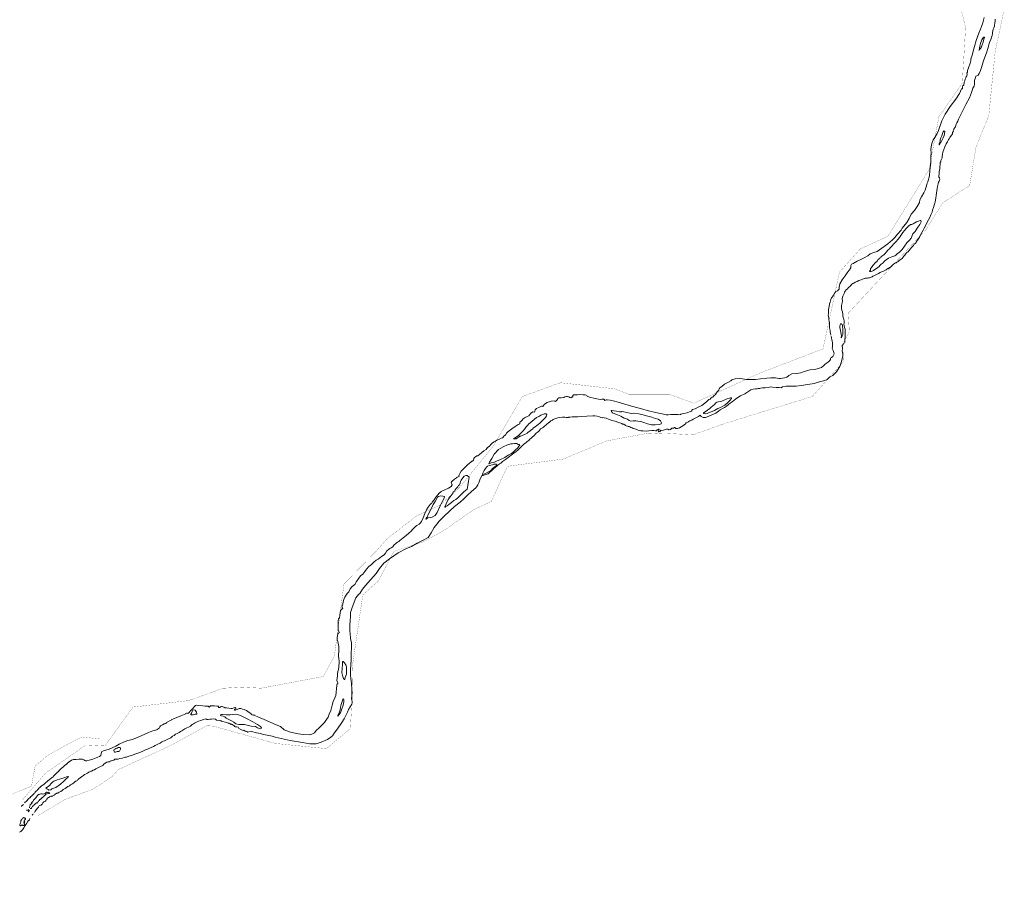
# Model space of a CAD drawing. Header units: metres. Extents: x 347609 to 404409, y 8547781 to 8605413.
# Tile 14 of 38: x 370412 to 373510, y 8559119 to 8561845. Entities that reach past the tile are written whole.
import ezdxf

# ---------------------------------------------------------------- set-up
doc = ezdxf.new("R2010")
doc.units = ezdxf.units.M
doc.layers.add('01. RIO', color=7, linetype='Continuous', lineweight=5, true_color=0x2776bb)
doc.layers.add('PREDIOS INSCRITOS EN LA BASE GRAFICA REGISTRAL (HUAURA) NOMBRE', color=7, linetype='Continuous', true_color=0xfffff0)

# ---------------------------------------------------------------- blocks, each defined once
blk = doc.blocks.new('REIORORI')
at = {"layer": '01. RIO', "color": 152, "lineweight": 15, "true_color": 0x2776bb, "flags": 128}
for points in [[(372963.4, 8560853.9), (372962.6, 8560857.7), (372962.1, 8560862.7), (372961.4, 8560866.8), (372960.5, 8560871.3), (372959.8, 8560875.2), (372959.2, 8560882), (372959.5, 8560887.9), (372960.2, 8560891.6), (372959, 8560896.5), (372957.3, 8560900.5), (372957.1, 8560906.3), (372956.8, 8560911.1), (372955.9, 8560914.1), (372956.9, 8560920.5), (372956.3, 8560929.2), (372956.3, 8560934.2), (372958.2, 8560941.8), (372960.2, 8560950.9), (372961.3, 8560956.6), (372963.4, 8560964.5), (372965.6, 8560969.4), (372968.9, 8560973.1), (372971.8, 8560978.3), (372976.4, 8560985.1), (372979.6, 8560989.7), (372984.5, 8560992), (372989.8, 8560997), (372990.4, 8560999.1), (372989.9, 8561003.2), (372992.6, 8561014.3), (372999.6, 8561026.3), (373008.8, 8561039.3), (373015.6, 8561048.8), (373024.4, 8561060.9), (373026.7, 8561064), (373026.7, 8561066.7), (373027.2, 8561071.4), (373029, 8561075.3), (373033.9, 8561078.2), (373046.4, 8561084.9), (373058.5, 8561090), (373069.2, 8561095.6), (373080.4, 8561102), (373088.1, 8561107.9), (373099.3, 8561112.4), (373109.7, 8561115.9), (373123.8, 8561126), (373143.2, 8561139.7), (373157.6, 8561152.7), (373165, 8561159.5), (373173.1, 8561170.1), (373185.1, 8561182.8), (373188.6, 8561188.5), (373202.9, 8561206.9), (373210.3, 8561219), (373216.3, 8561233.3), (373227.3, 8561244.9), (373235.3, 8561257.5), (373242.4, 8561269.3), (373244.1, 8561277.8), (373249.6, 8561287.7), (373256.2, 8561299.5), (373260.9, 8561308.4), (373265.5, 8561326), (373267.2, 8561330.1), (373268.8, 8561334.5), (373274.1, 8561353.2), (373275.4, 8561370.2), (373278.2, 8561395), (373278.7, 8561413.2), (373279.3, 8561426.5), (373278.7, 8561435.5), (373279.3, 8561444.3), (373281.9, 8561455.5), (373285.6, 8561467.2), (373290.7, 8561474.3), (373298.1, 8561487), (373302.1, 8561496.4), (373313, 8561526.2), (373323.3, 8561546.9), (373339.3, 8561571.5), (373356.9, 8561594.3), (373368.7, 8561612.6), (373374.9, 8561626.7), (373377.8, 8561627.3), (373378.3, 8561630), (373378.1, 8561633.3), (373379.5, 8561637.1), (373381.8, 8561637.6), (373382.6, 8561641.6), (373383, 8561645), (373383.1, 8561647.8), (373384.9, 8561651.9), (373386.6, 8561657.8), (373388.8, 8561661.4), (373389.2, 8561665.2), (373391.4, 8561668.1), (373392.3, 8561672.1), (373392.1, 8561676.3), (373393.5, 8561679.9), (373394.2, 8561684.5), (373396.4, 8561690.4), (373398, 8561696.1), (373400.7, 8561704.3), (373403.1, 8561711.1), (373404.2, 8561715.6), (373404.2, 8561719), (373405.4, 8561724.5), (373407.8, 8561730), (373409.9, 8561736.4), (373412.1, 8561745.2), (373415.7, 8561759.9), (373420.7, 8561778.8), (373429.3, 8561802.3), (373434.9, 8561814.7), (373438, 8561822.9), (373442.3, 8561834.7), (373446.6, 8561851.9)], [(373006.8, 8560827.2), (373007.6, 8560829.4), (373008, 8560836.5), (373008.8, 8560847.7), (373009, 8560857.1), (373009, 8560864.6), (373008.8, 8560871), (373006.7, 8560876.1), (373006.3, 8560881.6), (373006.3, 8560883.6), (373004.8, 8560886.4), (373005.8, 8560891.5), (373005.4, 8560897.5), (373003.5, 8560906), (373001.5, 8560912.2), (373001.9, 8560918.3), (373000.4, 8560926.1), (372998.7, 8560931.5), (372997.8, 8560936.3), (372997.8, 8560945.2), (372999.3, 8560954.5), (373000.2, 8560960.5), (372999.9, 8560967.3), (373001.3, 8560975), (373005.5, 8560983.5), (373007.2, 8560987.7), (373008.6, 8560991.1), (373011.6, 8560994.5), (373016.1, 8560998.2), (373019.4, 8561002.6), (373023.6, 8561005.9), (373025.6, 8561007.9), (373029.7, 8561012.4), (373033.5, 8561015.3), (373036.4, 8561016.2), (373040, 8561019.2), (373046.2, 8561021.7), (373051.8, 8561024.7), (373055.1, 8561025.6), (373059.2, 8561026), (373063, 8561028.1), (373066.4, 8561029.2), (373068.7, 8561030.1), (373070.1, 8561031), (373072.6, 8561031.4), (373075.4, 8561031.2), (373077.5, 8561031.5), (373079.7, 8561032.1), (373082.6, 8561032.3), (373085.2, 8561032.9), (373093.5, 8561035.9), (373095.9, 8561037.5), (373099.6, 8561039.4), (373107.4, 8561043.5), (373113.7, 8561046.8), (373118.6, 8561049.2), (373123.4, 8561051.5), (373127.7, 8561052.8), (373131.2, 8561054.3), (373136, 8561056.6), (373138.4, 8561058.1), (373139.9, 8561059.9), (373143.5, 8561061.8), (373145.5, 8561062.3), (373148.4, 8561064.7), (373151.4, 8561066.5), (373154.3, 8561069.2), (373157.5, 8561072.8), (373159.9, 8561074.5), (373161.3, 8561076.2), (373164.2, 8561077.6), (373167.8, 8561079.6), (373169.7, 8561080), (373171.4, 8561082.1), (373173.7, 8561082.9), (373175.5, 8561084.3), (373177, 8561084.8), (373179.2, 8561087.6), (373182.1, 8561089.2), (373183.8, 8561090.1), (373185.6, 8561091.5), (373188.2, 8561094), (373190.5, 8561096.7), (373194, 8561101), (373196.8, 8561104.5), (373201.3, 8561109.8), (373204.3, 8561113.1), (373206.7, 8561114.2), (373209, 8561117.1), (373214.9, 8561123.9), (373217.5, 8561127.6), (373223.5, 8561134.7), (373226.3, 8561138.4), (373229.2, 8561141), (373231.8, 8561144.3), (373233.8, 8561147.4), (373236.1, 8561151.4), (373240.2, 8561157.6), (373243.4, 8561163.1), (373245.9, 8561167.6), (373254.3, 8561182.3), (373257.7, 8561188.5), (373263.7, 8561200.8), (373266.6, 8561207.4), (373271, 8561215.1), (373275.4, 8561222.5), (373278.4, 8561230.4), (373282.2, 8561239.6), (373284.1, 8561245.6), (373286.6, 8561254.3), (373288.8, 8561261.7), (373291, 8561267.1), (373292.4, 8561271.9), (373294.1, 8561283.4), (373295.3, 8561291.3), (373296.6, 8561299.3), (373297.4, 8561305.8), (373298.2, 8561313.3), (373299.3, 8561320.3), (373301.5, 8561328.3), (373302.7, 8561333.2), (373304.7, 8561336.5), (373306.1, 8561339.2), (373306.4, 8561342.8), (373305.3, 8561346.7), (373303.5, 8561349.1), (373303.2, 8561351.2), (373303.5, 8561353.2), (373304.4, 8561359.3), (373304.9, 8561365.8), (373305.9, 8561371.5), (373306.5, 8561374.5), (373306.3, 8561378.6), (373306.9, 8561381.2), (373307.5, 8561388.9), (373308.2, 8561395.1), (373309.4, 8561397.7), (373309.9, 8561400.3), (373310, 8561402.2), (373312, 8561405.6), (373314.1, 8561410.6), (373314.6, 8561414.8), (373315.3, 8561421.2), (373316.5, 8561427.8), (373319.4, 8561436.8), (373322.4, 8561444.4), (373326.7, 8561454.3), (373330.8, 8561460.8), (373333.1, 8561464.5), (373334.2, 8561467.4), (373335.9, 8561469.8), (373338.1, 8561474.5), (373340.3, 8561477.2), (373344.3, 8561482.9), (373346.3, 8561485.6), (373346.2, 8561487.7), (373347.1, 8561489.7), (373349.3, 8561494.2), (373349.2, 8561496.4), (373350.8, 8561499.8), (373352.5, 8561503.6), (373353.8, 8561506), (373355.2, 8561506.3), (373356.2, 8561506.9), (373356.5, 8561509.1), (373356.7, 8561511.5), (373357.1, 8561512.5), (373358.3, 8561515.8), (373360.4, 8561520.5), (373362.9, 8561525.6), (373365.9, 8561531.3), (373388.9, 8561577.8), (373399.7, 8561599.3), (373406.5, 8561615.2), (373411, 8561629.5), (373414.3, 8561635.7), (373415.3, 8561642.1), (373415.3, 8561645.2), (373416, 8561652.8), (373418.9, 8561662.8), (373420.3, 8561667.3), (373422.8, 8561667.8), (373427.7, 8561669.6), (373430.8, 8561675), (373434.4, 8561684.3), (373437.8, 8561694.3), (373440.2, 8561701.6), (373444.6, 8561715), (373454.3, 8561743.6), (373458.2, 8561754.2), (373459.6, 8561760.2), (373461.4, 8561766.9), (373463.3, 8561772.4), (373467.5, 8561782.6), (373468.8, 8561789.4), (373470.9, 8561795.3), (373472.4, 8561801.2), (373472.8, 8561804.2), (373473.7, 8561809.1), (373475, 8561814.8), (373476.8, 8561819.1), (373478.6, 8561824.4), (373478.8, 8561829.6), (373479.4, 8561831.5), (373479.5, 8561834.9), (373480.3, 8561840.4), (373480.8, 8561846.3)], [(370427.1, 8559381.7), (370429.3, 8559383.4), (370432.3, 8559385.5), (370436.3, 8559389.3), (370438.4, 8559391.9), (370441.4, 8559394.9), (370444, 8559396.9), (370445.3, 8559398.9), (370447.8, 8559401.5), (370449.9, 8559403), (370451.9, 8559404.7), (370453.8, 8559407.2), (370455.6, 8559409), (370457.5, 8559411.1), (370458.3, 8559412.2), (370459.7, 8559413.3), (370461.4, 8559415.1), (370463.1, 8559417), (370464.6, 8559418.8), (370467.1, 8559420.9), (370468.6, 8559422.6), (370470.5, 8559424.7), (370472.5, 8559427.3), (370474.5, 8559429.1), (370476.6, 8559431.1), (370477.9, 8559432.3), (370480.8, 8559434.7), (370482.9, 8559435.8), (370483.8, 8559437), (370487, 8559438.3), (370488.9, 8559440.6), (370490.2, 8559441.5), (370492.6, 8559443.6), (370495.1, 8559445.5), (370498, 8559448), (370502, 8559451.4), (370503.6, 8559452.9), (370506.2, 8559455.3), (370509.4, 8559457.5), (370512.5, 8559460), (370514.8, 8559461.8), (370517.2, 8559463.9), (370518.9, 8559465.3), (370521.2, 8559468.1), (370525.3, 8559471.9), (370530.4, 8559476.8), (370534.1, 8559480.6), (370536, 8559482.9), (370538.9, 8559485.8), (370541, 8559487.8), (370543.1, 8559489.2), (370547.1, 8559492.9), (370550.8, 8559495.9), (370552.6, 8559497.9), (370559.5, 8559503.1), (370564.8, 8559508), (370575, 8559516.2), (370581.3, 8559518.1), (370589.6, 8559518.4), (370598.3, 8559519.3), (370605, 8559519.5), (370609.7, 8559518.5), (370613.8, 8559517.2), (370616.8, 8559514.7), (370619, 8559513.5), (370623.2, 8559514.2), (370630.5, 8559515.7), (370641.9, 8559519), (370663.2, 8559527.6), (370667.3, 8559530.1), (370668.9, 8559536.5), (370670.9, 8559543), (370675.6, 8559545.3), (370694.2, 8559550.9), (370714.7, 8559559.7), (370724.9, 8559565.8), (370738.9, 8559572.1), (370753, 8559577.5), (370767.5, 8559580.7), (370785.1, 8559588.1), (370806.3, 8559597.6), (370817.4, 8559602.9), (370822.8, 8559604.8), (370826.2, 8559606.4), (370830.7, 8559607.6), (370837.2, 8559608.9), (370844.5, 8559612.8), (370851.2, 8559616.8), (370852.8, 8559621.1), (370855.1, 8559623.4), (370861.1, 8559627.2), (370867.3, 8559630.1), (370869, 8559631), (370871.4, 8559630.8), (370873, 8559631.7), (370873.9, 8559633.4), (370874.4, 8559634.5), (370878.8, 8559636.8), (370885.2, 8559640.8), (370888.8, 8559642.1), (370889.8, 8559643.7), (370893.6, 8559644.9), (370898.2, 8559646.5), (370904.2, 8559649.3), (370909.1, 8559651), (370915, 8559653.6), (370919.5, 8559654.9), (370924.5, 8559656.9), (370929.9, 8559659.3), (370932.4, 8559661), (370934.4, 8559662.4), (370936.7, 8559663.4), (370938.7, 8559663.7), (370939.7, 8559663.6), (370940.5, 8559662.9), (370942.1, 8559663.2), (370943.6, 8559663.3), (370944.8, 8559664.7), (370950.1, 8559670.8), (370956.7, 8559678.6), (370962, 8559684.2), (370965.1, 8559687.3), (370969.3, 8559688.3), (370974.8, 8559687.9), (370988.2, 8559686.2), (370996.1, 8559685.9), (371003.2, 8559686), (371006.7, 8559685.2), (371006.6, 8559683.5), (371008.5, 8559682.7), (371009.7, 8559683.3), (371010.6, 8559684.7), (371011.4, 8559685.8), (371013, 8559686.4), (371016.7, 8559686.7), (371024.7, 8559686.5), (371032.5, 8559685.9), (371036.3, 8559685.4), (371038, 8559684.2), (371038, 8559682.7), (371038.9, 8559681.7), (371040.5, 8559681.1), (371041.6, 8559681.8), (371044.1, 8559683.7), (371047, 8559684.9), (371049.5, 8559684.6), (371051.3, 8559683.4), (371054.3, 8559682.6), (371057.9, 8559680.9), (371063, 8559680.4), (371070.7, 8559679.2), (371077.4, 8559678.1), (371081.2, 8559678.5), (371086.1, 8559680), (371088.8, 8559681.1), (371090.6, 8559681.3), (371092.4, 8559680), (371092.5, 8559678.7), (371092.2, 8559677.7), (371089.6, 8559676.4), (371088.5, 8559675.4), (371088.5, 8559674.4), (371089.3, 8559673.1), (371091.3, 8559673.5), (371093.6, 8559674.3), (371096.4, 8559675.6), (371102.5, 8559677.9), (371104.5, 8559678.6), (371107.6, 8559678.4), (371113.5, 8559676.6), (371118.6, 8559675), (371125.4, 8559671.8), (371134.3, 8559666), (371139.6, 8559662.8), (371140.7, 8559661.6), (371140.9, 8559659.9), (371142.4, 8559658.5), (371144.7, 8559657.9), (371147.1, 8559657.7), (371148.5, 8559658), (371150.1, 8559657.2), (371163.7, 8559651.5), (371181.3, 8559643.4), (371198.4, 8559636.3), (371214, 8559629.4), (371232.4, 8559621.5), (371244.8, 8559611.2), (371263.7, 8559603.6), (371288.4, 8559599), (371305.5, 8559596.4), (371322.9, 8559595.9), (371331, 8559597.4), (371339.4, 8559602), (371345.2, 8559609.1), (371354, 8559617.1), (371364, 8559626.7), (371370.9, 8559634.8), (371377.3, 8559643.3), (371382.3, 8559651.4), (371385.4, 8559660), (371390.8, 8559672.5), (371394.8, 8559688.4), (371398.5, 8559700.3), (371403.8, 8559712.1), (371406.7, 8559719.3), (371408.2, 8559729.1), (371408.9, 8559741.3), (371409.7, 8559750.2), (371410.4, 8559754), (371411.2, 8559755.5), (371412.6, 8559756.4), (371412.9, 8559757.9), (371412.9, 8559759.5), (371412.1, 8559761.6), (371410.4, 8559766.3), (371411.8, 8559780.9), (371412.3, 8559787.5), (371413, 8559795.1), (371415, 8559800.9), (371416.2, 8559808.1), (371417.1, 8559825.7), (371416.6, 8559836.9), (371415.3, 8559841.8), (371415.5, 8559849.7), (371416.1, 8559856.1), (371415.9, 8559873.2), (371414.4, 8559883.3), (371413.6, 8559889.7), (371412.1, 8559892.3), (371411.5, 8559895.9), (371411.5, 8559901.9), (371412.7, 8559912.8), (371413.3, 8559914.2), (371415, 8559914.5), (371416.7, 8559916.2), (371417.9, 8559917.1), (371417.5, 8559918.7), (371415, 8559922.1), (371413.7, 8559924.1), (371414.2, 8559926.8), (371414.3, 8559933.1), (371414.6, 8559939.5), (371414.3, 8559946.8), (371414.6, 8559953.6), (371415.4, 8559959.8), (371417.9, 8559963.8), (371419.8, 8559971.4), (371420.7, 8559979.7), (371421.6, 8559986.2), (371424.9, 8559990.1), (371428.5, 8559993.5), (371428.8, 8559993.8), (371427.4, 8559995.9), (371426.1, 8559997.2), (371426.3, 8559999.9), (371428.5, 8560006.3), (371429.9, 8560013.4), (371431.8, 8560020.7), (371434.9, 8560028.1), (371442.7, 8560039.7), (371447.7, 8560044.9), (371452.2, 8560054.3), (371458.5, 8560061.5), (371466.2, 8560068.8), (371471.6, 8560078), (371479.4, 8560088.3), (371484.3, 8560095.2), (371491.6, 8560100.6), (371498, 8560109.3), (371503.5, 8560116.7), (371511.1, 8560124.5), (371518.5, 8560131.7), (371526, 8560138.1), (371533.2, 8560144.5), (371539.8, 8560148), (371550.9, 8560156.1), (371558.8, 8560161.9), (371562.8, 8560167.1), (371567.4, 8560173.7), (371572.6, 8560178.2), (371577, 8560181.4), (371581, 8560183.1), (371586.1, 8560186.8), (371589.4, 8560191.9), (371596.4, 8560197.9), (371600.9, 8560201.1), (371605.2, 8560204), (371608.3, 8560207), (371613.3, 8560210.9), (371618.5, 8560215.4), (371627.7, 8560222.9), (371636, 8560229.4), (371643.7, 8560236.5), (371647.7, 8560241.3), (371654.1, 8560247.6), (371657.9, 8560250.3), (371661.9, 8560254), (371669.1, 8560257.9), (371672.5, 8560261.3), (371676.5, 8560266.1), (371681.4, 8560277.7), (371686.7, 8560291.4), (371691.7, 8560303.4), (371697.1, 8560311), (371703.9, 8560320.4), (371706.4, 8560323.4), (371708.6, 8560323.9), (371708.9, 8560325.4), (371710.2, 8560327.7), (371716, 8560335), (371721.5, 8560343.1), (371727.6, 8560349.9), (371732, 8560355.6), (371738.2, 8560361.2), (371742.7, 8560362.6), (371749.8, 8560365.7), (371760.9, 8560371.3), (371769.5, 8560376.5), (371772.3, 8560382), (371771.4, 8560384.5), (371769.9, 8560389.3), (371771.8, 8560392.7), (371780.6, 8560399.5), (371786.6, 8560403.7), (371788.5, 8560405.5), (371794.6, 8560408), (371794.1, 8560409.8), (371794.5, 8560412.8), (371796.5, 8560417.6), (371801.3, 8560424.4), (371804.7, 8560427.7), (371808.2, 8560431.8), (371814.5, 8560438.3), (371821.3, 8560444.2), (371827, 8560449.4), (371831.5, 8560453.2), (371835, 8560455.9), (371837, 8560456.4), (371839.2, 8560457.9), (371840.2, 8560459.5), (371841.4, 8560464.4), (371842.7, 8560467.9), (371845.8, 8560470.3), (371850.6, 8560472.8), (371853.6, 8560472.8), (371858.5, 8560476.7), (371866, 8560483.2), (371872.2, 8560488.5), (371879.2, 8560493.2), (371883.7, 8560499.3), (371889, 8560502.4), (371896.6, 8560510.5), (371899.7, 8560514.2), (371904.7, 8560517.4), (371909.2, 8560518.7), (371913.7, 8560521.8), (371920, 8560524.2), (371926.5, 8560528.9), (371929.9, 8560529.5), (371932.1, 8560529.5), (371933.1, 8560531.8), (371935.5, 8560534.3), (371938.7, 8560536.6), (371941.7, 8560540.2), (371943.7, 8560544.2), (371947.4, 8560547.9), (371952.1, 8560551.1), (371960, 8560557.5), (371970.8, 8560565.2), (371980.7, 8560571.9), (371983.6, 8560572.8), (371985.1, 8560573.6), (371986.1, 8560575.1), (371986.1, 8560578.5), (371988.4, 8560580.8), (371991.8, 8560584), (371996.4, 8560589.1), (372002, 8560593.2), (372009.1, 8560596.3), (372013.9, 8560598.8), (372020.7, 8560606.7), (372025.1, 8560610), (372026.6, 8560610.8), (372031.5, 8560610.7), (372032.3, 8560613.6), (372033.9, 8560617.8), (372038, 8560621.6), (372047.7, 8560625.9), (372054, 8560628.6), (372057, 8560629.1), (372058.3, 8560628.5), (372059.2, 8560628.8), (372060.5, 8560630.7), (372063, 8560635.1), (372072.1, 8560640.8), (372083.9, 8560644.8), (372093.6, 8560645.8), (372098.1, 8560644.3), (372099.4, 8560646.3), (372103, 8560648.9), (372104.6, 8560650.4), (372105.4, 8560652.8), (372108.3, 8560655.2), (372115.7, 8560655.2), (372123.6, 8560656.9), (372127.4, 8560658.8), (372132.8, 8560659.9), (372135.9, 8560659.9), (372139.4, 8560658.4), (372142.4, 8560656.5), (372146.1, 8560655.1), (372147.9, 8560657.1), (372150.4, 8560657.6), (372152.1, 8560659.5), (372152.3, 8560662.6), (372154.5, 8560664.3), (372158.7, 8560665.2), (372167, 8560664.5), (372174.5, 8560665.6), (372184.9, 8560665.1), (372190.8, 8560664.6), (372196.7, 8560662.5), (372197, 8560660.5), (372204.7, 8560657.4), (372222.2, 8560653.7), (372233.2, 8560650.8), (372238.9, 8560649.7), (372243.8, 8560650.9), (372249.7, 8560651.2), (372251.4, 8560650.3), (372252.8, 8560647.3), (372254.6, 8560647.9), (372257.6, 8560648.6), (372260, 8560648.6), (372269.4, 8560647.8), (372278.7, 8560646.4), (372295.3, 8560642.1), (372336.4, 8560628.9), (372373, 8560619.8), (372386.6, 8560616), (372412.4, 8560609.6), (372433.5, 8560604.6), (372445.6, 8560602.2), (372452.6, 8560601.8), (372460.8, 8560603), (372475.1, 8560602.9), (372482.1, 8560603.1), (372485.8, 8560602.1), (372491.5, 8560603), (372492.3, 8560604.2), (372500.9, 8560605.6), (372512.1, 8560608.2), (372520.9, 8560612), (372526.4, 8560613.7), (372526.8, 8560616.5), (372528.8, 8560618.4), (372537.2, 8560621.2), (372546.2, 8560625.5), (372558.2, 8560631.5), (372567.5, 8560638.1), (372573.8, 8560644), (372578.4, 8560648.1), (372580, 8560649.8), (372584.5, 8560651.3), (372586.4, 8560653.9), (372590.7, 8560657.5), (372593.9, 8560658.9), (372596, 8560661.1), (372601, 8560665.9), (372604.6, 8560671.1), (372605.6, 8560673.3), (372608.8, 8560676.2), (372611.6, 8560679.7), (372612.8, 8560684.1), (372615.4, 8560688), (372621.5, 8560691.2), (372629.9, 8560697.9), (372640, 8560703.7), (372649.2, 8560709.3), (372652.8, 8560711.6), (372663.3, 8560714.9), (372677.3, 8560716.1), (372685.6, 8560714.7), (372698.8, 8560712.9), (372714.2, 8560713.3), (372727.4, 8560713.3), (372742.7, 8560715.2), (372762.1, 8560717), (372775, 8560718), (372789.7, 8560717.8), (372800.3, 8560716.4), (372805.3, 8560715.9), (372817.7, 8560717.9), (372825.6, 8560720.3), (372831.8, 8560726), (372840.9, 8560730.7), (372857.4, 8560731.6), (372869.3, 8560734.2), (372880.1, 8560738.2), (372898.9, 8560743.2), (372913.2, 8560744.1), (372934.7, 8560750.5), (372941.5, 8560756.9), (372945.1, 8560760.1), (372949.9, 8560764.2), (372956.3, 8560768.5), (372960.3, 8560772.9), (372962.5, 8560775.9), (372963.2, 8560779.3), (372964.3, 8560781.6), (372966.3, 8560782.3), (372970, 8560785.5), (372972.5, 8560789.7), (372974.2, 8560794.2), (372973.2, 8560798.3), (372971.6, 8560803.9), (372968.6, 8560810.8), (372968.7, 8560815.2), (372968.8, 8560820), (372969.4, 8560823.9), (372969.2, 8560829.1), (372968.1, 8560834), (372967, 8560838.6), (372965.9, 8560842.5), (372965.6, 8560845.9), (372964.3, 8560850.4)], [(370458.5, 8559351.5), (370461, 8559355.5), (370464.7, 8559360.9), (370467.6, 8559363.9), (370469, 8559366.1), (370471, 8559367.8), (370472.4, 8559370), (370474.1, 8559372), (370475.9, 8559373.4), (370477.7, 8559374.3), (370479.8, 8559374.7), (370481.6, 8559376.1), (370483.3, 8559377.4), (370484.4, 8559379.9), (370485, 8559381.5), (370488.7, 8559384.6), (370490.9, 8559385.9), (370493.3, 8559386.9), (370494.3, 8559387.9), (370495, 8559389.8), (370496.6, 8559391.2), (370497.5, 8559393.3), (370500.1, 8559396.7), (370502.5, 8559398.1), (370503.7, 8559398.4), (370506, 8559400.4), (370508.5, 8559402), (370510.7, 8559402.8), (370512.3, 8559402.5), (370512.8, 8559401.9), (370513.8, 8559402.1), (370514.6, 8559402.7), (370516.1, 8559403.6), (370518.6, 8559404.7), (370520.9, 8559406.2), (370522.1, 8559406.9), (370523.8, 8559408.1), (370524.4, 8559408.8), (370524.7, 8559410.4), (370526.7, 8559411.2), (370527.6, 8559411.3), (370528.5, 8559411.5), (370529.7, 8559412.2), (370530.9, 8559412.2), (370532, 8559412.4), (370533.4, 8559413.4), (370536.8, 8559415.1), (370541.3, 8559417.8), (370545.9, 8559420.3), (370549.2, 8559423.2), (370552.9, 8559425.3), (370555.1, 8559427), (370559.5, 8559429.7), (370563.5, 8559433.1), (370567.3, 8559434.3), (370569.4, 8559435.6), (370572.5, 8559438), (370574.4, 8559439.8), (370576.5, 8559440.5), (370582.2, 8559444.3), (370586.9, 8559448.5), (370588, 8559449.4), (370590.5, 8559450.2), (370592.3, 8559450.8), (370594.3, 8559452.3), (370594.9, 8559453.9), (370595.5, 8559455.2), (370596.9, 8559456.3), (370598.5, 8559457.4), (370599.6, 8559457.9), (370601.3, 8559459.2), (370602.6, 8559459.9), (370603.6, 8559460.9), (370605.4, 8559462.1), (370607.7, 8559464), (370610.1, 8559465.8), (370612.9, 8559467.6), (370615, 8559469.3), (370616.7, 8559470.4), (370619.7, 8559471.7), (370621, 8559473.2), (370625.6, 8559475.3), (370630.3, 8559478.4), (370634.4, 8559480.4), (370635.9, 8559481.1), (370638.1, 8559481.4), (370643.9, 8559484), (370647.3, 8559485.7), (370652, 8559488.2), (370657.8, 8559491.3), (370662.8, 8559493.6), (370666.8, 8559495.9), (370674.3, 8559499.2), (370676.8, 8559502.9), (370681.1, 8559506.5), (370686.7, 8559509.2), (370690.2, 8559511), (370693.3, 8559510.7), (370695.7, 8559511.1), (370697.3, 8559512.7), (370699.5, 8559513.5), (370701.1, 8559513.4), (370703.7, 8559515), (370708.4, 8559515.6), (370709.7, 8559517.3), (370711.8, 8559518.6), (370715.9, 8559518.9), (370719.1, 8559518.6), (370722.1, 8559519.2), (370727.7, 8559520.7), (370735.3, 8559522.5), (370740.6, 8559523.8), (370744.3, 8559524.8), (370748.5, 8559525.8), (370755.2, 8559528), (370767, 8559531.7), (370774.9, 8559534.7), (370784.5, 8559538.2), (370791.9, 8559541.2), (370799.5, 8559544.5), (370808.2, 8559548.2), (370812.3, 8559549.9), (370818.9, 8559553), (370825.7, 8559555.9), (370832.8, 8559559.2), (370838.5, 8559562.1), (370847.1, 8559566.2), (370854.3, 8559569.8), (370859.6, 8559573.7), (370863.7, 8559575.2), (370867.8, 8559576.9), (370873.7, 8559579.4), (370880.8, 8559582.6), (370887.4, 8559586.4), (370893, 8559591.3), (370898.2, 8559593.9), (370902.5, 8559597.2), (370907.2, 8559599.3), (370914, 8559602.8), (370918.4, 8559605.5), (370922.3, 8559608.1), (370925.3, 8559609.7), (370928.9, 8559612.5), (370931.6, 8559614.1), (370938.3, 8559617.3), (370943.7, 8559619.8), (370949.7, 8559623.2), (370953, 8559626.3), (370955.1, 8559627.6), (370959.4, 8559629.8), (370962.5, 8559631.9), (370968.9, 8559635.2), (370975, 8559638.1), (370982.5, 8559640.4), (370990.2, 8559644.1), (370998.4, 8559645.7), (371000, 8559645.1), (371000.7, 8559643.7), (371004.9, 8559643.9), (371010.9, 8559645), (371015.3, 8559645.3), (371021.3, 8559645.5), (371027.5, 8559645.2), (371029.5, 8559644.3), (371029.5, 8559643.3), (371031.9, 8559641.7), (371040.9, 8559640.1), (371043.9, 8559639.7), (371045.4, 8559640.3), (371046.4, 8559639.9), (371046.6, 8559638.6), (371050.4, 8559637.5), (371059.3, 8559635.2), (371066.1, 8559633.4), (371068.1, 8559632.3), (371068.8, 8559632.6), (371070.6, 8559632.2), (371071.4, 8559631.6), (371074.3, 8559630.1), (371075.5, 8559628.6), (371076.6, 8559628.2), (371077, 8559628.6), (371078.8, 8559628.6), (371079.4, 8559628), (371080.5, 8559627.7), (371081.5, 8559627.6), (371082.3, 8559626.9), (371082.8, 8559625.7), (371084.5, 8559625.1), (371086.6, 8559625.2), (371087.4, 8559625.1), (371087.7, 8559624), (371087.3, 8559622.5), (371088, 8559621.3), (371089.7, 8559620.2), (371093.2, 8559620.5), (371095.9, 8559620.8), (371099.1, 8559619.8), (371100.6, 8559618), (371102.1, 8559615.5), (371108.1, 8559612.4), (371115.2, 8559609.5), (371117.5, 8559609.7), (371118.2, 8559609.8), (371118.3, 8559608.9), (371119.5, 8559607.7), (371122, 8559606.8), (371123.6, 8559606.7), (371124.5, 8559607.3), (371126.7, 8559606.1), (371130.2, 8559603.8), (371133.5, 8559604.9), (371141.2, 8559606.1), (371157.4, 8559601.6), (371170, 8559599.5), (371177.9, 8559596.8), (371191.3, 8559594.9), (371206.2, 8559591), (371215.5, 8559587.9), (371263.5, 8559577.7), (371302.3, 8559571.6), (371324.8, 8559567.7), (371345.3, 8559567.4), (371360.7, 8559572.2), (371380.3, 8559581.2), (371391.2, 8559588.2), (371396.3, 8559592.4), (371401.2, 8559600.8), (371411.9, 8559614.7), (371425.7, 8559634.8), (371432.8, 8559645.8), (371443.6, 8559666.9), (371447.1, 8559674.8), (371456.9, 8559692.1), (371458.7, 8559695.7), (371458.3, 8559699.9), (371456.3, 8559708.7), (371457.3, 8559718.5), (371456.9, 8559736.6), (371456.1, 8559757.9), (371453.5, 8559772.8), (371452.5, 8559782.7), (371452.9, 8559797.4), (371454.5, 8559817.9), (371454.9, 8559829.7), (371455.3, 8559845.7), (371456.3, 8559875.6), (371456.1, 8559886.3), (371453.1, 8559897.1), (371452.7, 8559902), (371450.9, 8559922.3), (371451.3, 8559935.4), (371452.3, 8559959.1), (371452.7, 8559963.2), (371453.1, 8559980.3), (371458.4, 8559996.4), (371470, 8560026.2), (371478.1, 8560036.4), (371482.7, 8560039.8), (371485.3, 8560045.5), (371490.3, 8560053.1), (371500.6, 8560064.9), (371515.8, 8560082.9), (371525.7, 8560093.5), (371533.4, 8560103.2), (371544.4, 8560118.6), (371558.2, 8560135.3), (371575.9, 8560148.5), (371589.4, 8560158.5), (371603.3, 8560168.4), (371626.8, 8560180.4), (371644.8, 8560187.8), (371662.5, 8560198.1), (371681.5, 8560208.1), (371697.6, 8560215.9), (371706.9, 8560230.3), (371715.9, 8560247.4), (371724.1, 8560258.2), (371731.7, 8560267.6), (371739.5, 8560275.2), (371746.2, 8560281.7), (371765.9, 8560300.1), (371780.3, 8560313.1), (371797.6, 8560327.3), (371809.5, 8560337.7), (371819.8, 8560347.8), (371833.3, 8560360.7), (371847, 8560372.6), (371850.5, 8560376.9), (371853.4, 8560381.6), (371856.4, 8560388.2), (371859.8, 8560397.9), (371866, 8560410.7), (371870, 8560411.2), (371875.9, 8560413.6), (371886.1, 8560416.8), (371891.1, 8560421.4), (371896.6, 8560426.2), (371902.2, 8560431), (371908.6, 8560437), (371913.5, 8560440.9), (371916.5, 8560443.8), (371921.6, 8560447.5), (371925.6, 8560450.2), (371931.5, 8560455.2), (371941, 8560461.5), (371949.2, 8560468), (371958.4, 8560475.3), (371966.7, 8560480.8), (371974.2, 8560486.7), (371979.5, 8560491.2), (371986.2, 8560498.5), (371997.5, 8560508.3), (372005.1, 8560514.6), (372010.1, 8560518.7), (372012.6, 8560520.1), (372017.4, 8560525), (372021, 8560528.4), (372025.4, 8560532.7), (372029.2, 8560536.1), (372032.5, 8560538.9), (372034.5, 8560542.4), (372037.3, 8560543.8), (372039.6, 8560546.2), (372041.3, 8560547.6), (372043.5, 8560548.9), (372047.9, 8560553), (372048.6, 8560554.8), (372050.4, 8560557.5), (372052.7, 8560559), (372054.9, 8560559.7), (372056.7, 8560561.4), (372059.8, 8560562.8), (372062.5, 8560564.8), (372064.5, 8560566.8), (372067, 8560568.7), (372067.7, 8560569.7), (372069.9, 8560571.2), (372072, 8560573.7), (372073.3, 8560574.1), (372074.4, 8560575.5), (372075.9, 8560577.4), (372077.6, 8560578), (372080.4, 8560580.3), (372083.1, 8560582.5), (372085.9, 8560583.8), (372088.8, 8560585.5), (372090.1, 8560587.2), (372092.2, 8560588.2), (372095.3, 8560589.1), (372098.6, 8560590.4), (372101.6, 8560591.6), (372105.6, 8560592.4), (372111, 8560593.6), (372119.9, 8560594.2), (372126.8, 8560594.4), (372131.1, 8560593.9), (372135.8, 8560593.8), (372138.2, 8560593.8), (372139.5, 8560594.4), (372143.9, 8560594.5), (372150.6, 8560595.4), (372168, 8560595.5), (372181.1, 8560597), (372196.5, 8560597.6), (372215.4, 8560599), (372221.9, 8560599.1), (372228.6, 8560597.9), (372236.3, 8560595.6), (372240.5, 8560593.8), (372244.8, 8560592.8), (372246.4, 8560593.1), (372251.4, 8560592.8), (372257.2, 8560591.6), (372267.1, 8560587.5), (372272.7, 8560584.8), (372280.1, 8560583.3), (372285.5, 8560582.3), (372293.7, 8560579.1), (372297.4, 8560577.3), (372303.1, 8560575.6), (372306.7, 8560574.5), (372308, 8560573.7), (372308.8, 8560572.4), (372310.1, 8560572), (372312.5, 8560572.3), (372313.8, 8560571.9), (372315.7, 8560570.6), (372318, 8560568.8), (372320.4, 8560567.7), (372324, 8560566.1), (372326.8, 8560565.3), (372329.4, 8560565.1), (372331.9, 8560563.9), (372334.3, 8560562.3), (372338.6, 8560560.7), (372342.3, 8560558.9), (372347.4, 8560557.6), (372360.8, 8560552.4), (372366.2, 8560551.1), (372373, 8560551.7), (372383.4, 8560550.6), (372391.5, 8560551.3), (372400.8, 8560552.3), (372406.8, 8560552.5), (372411.9, 8560551.6), (372415.1, 8560551.7), (372417.5, 8560554.5), (372419.3, 8560555), (372420.4, 8560556.4), (372423, 8560556.4), (372423.8, 8560556.1), (372423.2, 8560554.5), (372422.5, 8560552.6), (372421.9, 8560550.4), (372422, 8560548.5), (372423.7, 8560548), (372425.9, 8560549.5), (372427.7, 8560551.9), (372428, 8560553), (372429, 8560553.3), (372431.2, 8560552.6), (372437.7, 8560553.6), (372446.7, 8560556.3), (372450.3, 8560556.9), (372451.9, 8560556.4), (372452.8, 8560554.9), (372455.5, 8560554.2), (372459.8, 8560556.2), (372461.6, 8560558.2), (372463.6, 8560559.5), (372466.5, 8560560.2), (372468.4, 8560560), (372469.8, 8560560.3), (372470.6, 8560561.7), (372472.9, 8560561.9), (372475.4, 8560560.3), (372475.5, 8560558.9), (372476.8, 8560558.6), (372481.7, 8560558.6), (372487.4, 8560561.5), (372497.9, 8560566.8), (372506.8, 8560573.2), (372509.3, 8560576.7), (372514.4, 8560579.2), (372520.7, 8560582.8), (372526.2, 8560585.6), (372531.3, 8560588), (372547.4, 8560596.8), (372552.4, 8560600.5), (372555.6, 8560596.7), (372562.4, 8560593.2), (372569.8, 8560593.6), (372578.3, 8560596.4), (372589.4, 8560601.5), (372602, 8560607.5), (372610.3, 8560612.9), (372616.2, 8560617.4), (372624.9, 8560622.5), (372629.1, 8560624.5), (372635.5, 8560629.6), (372641.9, 8560634.6), (372647.4, 8560639), (372653.1, 8560642.9), (372664.1, 8560650.8), (372671.3, 8560656), (372680.2, 8560661.5), (372693.6, 8560668.4), (372703.2, 8560673.7), (372709.2, 8560678.5), (372711.8, 8560680), (372720, 8560682.4), (372726.4, 8560683.8), (372732.1, 8560683.8), (372735.5, 8560684.9), (372740.1, 8560685.2), (372742.5, 8560686), (372749.2, 8560687.2), (372757.7, 8560687.3), (372766.4, 8560687.8), (372773.7, 8560689.6), (372780.1, 8560689.3), (372791.9, 8560688), (372801.2, 8560688.2), (372807.8, 8560686.9), (372807.6, 8560687.2), (372811.4, 8560689.6), (372823.1, 8560692.2), (372837.3, 8560691.8), (372854.8, 8560691.9), (372870.7, 8560693.6), (372891.7, 8560697.5), (372911, 8560700.5), (372924.4, 8560704.3), (372944.8, 8560709.7), (372952.8, 8560713.1), (372956.4, 8560717.3), (372961, 8560721.1), (372970.2, 8560725.3), (372975.3, 8560730.3), (372981.3, 8560737), (372985, 8560742.4), (372991.7, 8560753.9), (372997.8, 8560769.9), (373000, 8560778.7), (373001.2, 8560786.5), (373001.4, 8560792.6), (373000, 8560803.1), (373001, 8560809.8), (372999.2, 8560819.7), (373000.7, 8560821), (373004.1, 8560824.9), (373004.6, 8560825.4)], [(370443.2, 8559366.1), (370443.7, 8559368.2), (370444, 8559370.3), (370444.7, 8559372.4), (370445.1, 8559374), (370445.8, 8559375.1), (370447.1, 8559377), (370448.7, 8559377.8), (370450.1, 8559378.4), (370450.4, 8559379.2), (370449.6, 8559380.7), (370449.5, 8559381.5), (370451.1, 8559383.4), (370453.4, 8559386.2), (370455.9, 8559389.8), (370459.3, 8559393.7), (370462.8, 8559397.7), (370465, 8559400.3), (370466.1, 8559401.9), (370467, 8559403.3), (370468.6, 8559404.6), (370470.5, 8559406.8), (370472, 8559407.8), (370473.1, 8559408), (370475.6, 8559409.1), (370479.1, 8559409.8), (370481.6, 8559409.9), (370485, 8559409.3), (370488.4, 8559410.3), (370490.5, 8559411.3), (370493.9, 8559412), (370495.1, 8559413.3), (370495.2, 8559414.5), (370496.7, 8559415.3), (370499.2, 8559414.6), (370500.4, 8559414.9), (370502.3, 8559414), (370504, 8559413.5), (370506.4, 8559413.5), (370506.9, 8559412.9), (370506.5, 8559412.3), (370505, 8559411.3), (370502.9, 8559411.4), (370498.7, 8559410.4), (370496.2, 8559409.9), (370494.6, 8559408.7), (370492.6, 8559406.9), (370492.1, 8559405.5), (370491, 8559404.7), (370489.4, 8559404.3), (370489.5, 8559402.9), (370488.5, 8559402.4), (370487.9, 8559402.1), (370487.2, 8559400.5), (370485.5, 8559399.9), (370484.4, 8559398.6), (370483.1, 8559398), (370482.2, 8559397.4), (370481.7, 8559395.8), (370481.1, 8559394.8), (370480, 8559394.5), (370478, 8559393.9), (370477.9, 8559393.2), (370478.1, 8559391.9), (370477.4, 8559391.7), (370476.2, 8559391.9), (370475.7, 8559392.1), (370475.1, 8559391.3), (370475.1, 8559390.3), (370474.9, 8559389.3), (370473.4, 8559389.1), (370471.5, 8559388.3), (370471.3, 8559387.5), (370471.3, 8559386.6), (370471.2, 8559385.8), (370469.9, 8559385.2), (370469, 8559384.2), (370468.1, 8559383.6), (370466.7, 8559383.2), (370466.8, 8559382.4), (370466.8, 8559381.2), (370466, 8559381.1), (370465.1, 8559381.3), (370464, 8559380.6), (370464.1, 8559379.8), (370463.6, 8559379.3), (370461.7, 8559378.6), (370460.3, 8559378), (370460, 8559377.3), (370459.9, 8559376.6), (370458.6, 8559376.4), (370457.9, 8559376), (370458, 8559374.8), (370457, 8559374.2), (370456.1, 8559372.7), (370455.3, 8559371.9), (370454.1, 8559371.9), (370453.9, 8559371.1), (370452.5, 8559370.5), (370452.9, 8559369), (370452.3, 8559368.6), (370451, 8559368.1), (370449.9, 8559366.4), (370449.4, 8559365.2), (370448, 8559364.3), (370445.7, 8559363.6)], [(370417.7, 8559370.3), (370418.5, 8559371.4), (370419.4, 8559372.3), (370419.6, 8559372.9), (370419.7, 8559373.6), (370420.4, 8559373.7), (370421.6, 8559373.9), (370422.9, 8559375.3), (370423.9, 8559376.8)], [(370433.4, 8559357.8), (370434.1, 8559358.3), (370437.1, 8559358.6), (370439, 8559358.9), (370440.5, 8559359.5), (370440.8, 8559360.6)], [(370443, 8559358.6), (370442.4, 8559357), (370441.4, 8559355.6), (370440.4, 8559354.9), (370439.5, 8559353.7), (370439.3, 8559352.9)], [(370412.1, 8559289), (370416, 8559291.1), (370421.7, 8559296.3), (370425.7, 8559302.8), (370429.3, 8559310.1), (370432.1, 8559313.8), (370434.6, 8559317.9), (370436.8, 8559321.5), (370439.3, 8559325), (370441.5, 8559326.6), (370442.8, 8559328.5), (370444.3, 8559332)], [(370451.1, 8559343.1), (370453.5, 8559345.1), (370455.1, 8559346.7)]]:
    blk.add_lwpolyline(points, dxfattribs=at)
for points in [[(373429.4, 8561748.9), (373431.4, 8561753.4), (373431.4, 8561756.1), (373432.1, 8561761.4), (373435, 8561770), (373438.9, 8561781.6), (373442.4, 8561786.3), (373445, 8561789.5), (373447, 8561789.8), (373447.7, 8561788.9), (373445, 8561783.4), (373442.6, 8561774), (373440.1, 8561765.6), (373437.9, 8561758.8), (373434.3, 8561753.5), (373431, 8561749.9), (373430, 8561748.7)], [(373305.7, 8561450.8), (373309, 8561457.3), (373313, 8561464.9), (373316.8, 8561472.6), (373320.2, 8561480.6), (373321.2, 8561486), (373321.5, 8561489.2), (373322.6, 8561491.4), (373322.7, 8561493.4), (373319.6, 8561494.9), (373316.9, 8561491.6), (373314.7, 8561486.3), (373312.8, 8561479.3), (373309.8, 8561472.6), (373307.8, 8561466.7), (373307.6, 8561463.7), (373306.3, 8561459.3), (373304.9, 8561454), (373304.7, 8561452.1), (373305, 8561451.1)], [(373235.8, 8561188.5), (373228.8, 8561178.6), (373221.8, 8561170.6), (373216.8, 8561157.8), (373211, 8561151.4), (373203.1, 8561143.1), (373195.3, 8561132.2), (373187.9, 8561121.3), (373179, 8561112.7), (373174.1, 8561108.8), (373167.9, 8561103.9), (373164.7, 8561101.8), (373155.9, 8561099.1), (373145.3, 8561094.1), (373138, 8561089.7), (373134.8, 8561087), (373131.9, 8561083.9), (373128, 8561080), (373122.5, 8561075.6), (373118.5, 8561071.5), (373115.9, 8561068), (373108, 8561061.8), (373102.6, 8561058.4), (373098, 8561056.1), (373094.1, 8561054), (373091.2, 8561053.1), (373089.1, 8561052.5), (373087.6, 8561052.4), (373086.5, 8561052.5), (373086.1, 8561052.7), (373086, 8561053.7), (373087.6, 8561055.6), (373088.4, 8561057.1), (373088.4, 8561058.4), (373088.2, 8561058.9), (373088.7, 8561060.8), (373091.6, 8561065), (373096.2, 8561071.5), (373099, 8561074.9), (373102, 8561078.6), (373104.9, 8561081.1), (373108.3, 8561083.9), (373110.5, 8561086.3), (373112.1, 8561088.9), (373114.7, 8561091), (373116.2, 8561093.3), (373119.4, 8561095.6), (373120.6, 8561097.5), (373122.4, 8561098.8), (373124.1, 8561100.8), (373127.7, 8561102.6), (373130.2, 8561105.2), (373133.4, 8561108.7), (373138.9, 8561114.1), (373143.7, 8561119.7), (373148.1, 8561124.1), (373150.8, 8561126.8), (373156.6, 8561133.4), (373160, 8561137.1), (373168.8, 8561146), (373175.6, 8561154.2), (373179.8, 8561159.8), (373184.6, 8561166.3), (373190, 8561175), (373195.5, 8561181.1), (373201.7, 8561188.6), (373208, 8561195.3), (373214.8, 8561200.1), (373219.1, 8561200.6), (373222.6, 8561202.6), (373233, 8561208.5), (373239.5, 8561211.1), (373244.8, 8561212.5), (373247.2, 8561212.5), (373248.4, 8561211.3), (373248.2, 8561209.1), (373243.9, 8561200.4), (373237.2, 8561191.8)], [(372997.3, 8560844.8), (372999.3, 8560850), (373001.3, 8560854.5), (373001.5, 8560861), (373001.3, 8560872.1), (373001.1, 8560878.5), (373000.5, 8560883.5), (372999.4, 8560886.3), (372995.9, 8560888.2), (372993.8, 8560887.6), (372993.7, 8560884.2), (372992.6, 8560881.7), (372991.8, 8560875.5), (372993.8, 8560867.7), (372995.5, 8560859.8), (372996.6, 8560856.4), (372997.4, 8560849.6), (372996.6, 8560845.9), (372996.9, 8560844.5)], [(372563.6, 8560607.8), (372568.9, 8560610.9), (372582.8, 8560621.4), (372587.8, 8560626.4), (372597.8, 8560634.1), (372602.1, 8560640), (372605.4, 8560642), (372621.4, 8560645.2), (372634.3, 8560651), (372648.7, 8560655.8), (372650.5, 8560655.9), (372650.9, 8560653.6), (372646.7, 8560647.2), (372639.3, 8560639.7), (372630.4, 8560632), (372624, 8560628.6), (372616.9, 8560624.9), (372608.9, 8560621.6), (372603.2, 8560619), (372598, 8560615.3), (372590.3, 8560612.1), (372580.9, 8560609), (372575.1, 8560606.3), (372568.2, 8560605.1), (372564.4, 8560606), (372563.8, 8560606.6)], [(371965.9, 8560526.8), (371968.7, 8560528.2), (371974.2, 8560531.6), (371981.7, 8560537), (371987.6, 8560542.8), (371994.7, 8560550.9), (372001.3, 8560558), (372005.8, 8560564.5), (372009.3, 8560568.4), (372014.2, 8560573.4), (372023.8, 8560581), (372031.4, 8560588), (372038.1, 8560593.4), (372045, 8560596.6), (372051.6, 8560600.6), (372058.1, 8560603.3), (372062.5, 8560604.8), (372068.7, 8560604.7), (372070.5, 8560603), (372069.7, 8560599), (372066.4, 8560593), (372060.5, 8560586.7), (372056.9, 8560583.6), (372051.2, 8560579.3), (372048.1, 8560575.9), (372043.3, 8560571.6), (372038.9, 8560567.8), (372034.1, 8560563.9), (372028.8, 8560560.5), (372025.5, 8560557.2), (372020.2, 8560553.3), (372016.7, 8560550.4), (372011.9, 8560547.3), (372008.3, 8560544.4), (372001.1, 8560540.4), (371994.9, 8560537.6), (371988.9, 8560535.1), (371986.1, 8560534.6), (371984, 8560532.3), (371981.6, 8560531.2), (371978, 8560529.5), (371973.9, 8560526.9), (371971.1, 8560526), (371966.7, 8560526.1), (371965.8, 8560526.2), (371965.8, 8560526.5)], [(372275.1, 8560616), (372289.5, 8560613.5), (372299.4, 8560611.8), (372304.1, 8560611.6), (372305.6, 8560612.3), (372312.6, 8560611.6), (372322.6, 8560609.5), (372331.1, 8560607.5), (372337.8, 8560605.9), (372344.5, 8560607.5), (372359.9, 8560605.3), (372373.2, 8560601.5), (372380.3, 8560599.6), (372388.5, 8560598.1), (372400.5, 8560595), (372411.8, 8560590.4), (372421.1, 8560588), (372427.7, 8560582.8), (372431.2, 8560577.2), (372430.6, 8560573.9), (372423.8, 8560571.5), (372411.5, 8560570), (372399.6, 8560570.2), (372386.8, 8560573.8), (372375.3, 8560577.9), (372366.1, 8560580.6), (372356.5, 8560582.3), (372351, 8560583.2), (372341.8, 8560583.2), (372335.1, 8560582), (372329.6, 8560584.4), (372324.6, 8560588.5), (372314, 8560591.4), (372303.4, 8560597.2), (372293.1, 8560601.5), (372284, 8560604.9), (372277.5, 8560608.5), (372274.1, 8560612.6), (372273.4, 8560614.9), (372273.8, 8560616)], [(371888, 8560448.7), (371890.7, 8560452.7), (371897.1, 8560465), (371905, 8560478.2), (371918.9, 8560492.9), (371932.9, 8560501.1), (371946.8, 8560507.6), (371956.9, 8560510.6), (371963, 8560511.1), (371968.5, 8560511.9), (371975.9, 8560511.9), (371978.2, 8560509.6), (371981.1, 8560508.5), (371984.6, 8560508.3), (371985.2, 8560506.7), (371982.3, 8560503.4), (371978.8, 8560497.8), (371970.8, 8560491.1), (371965.1, 8560484.1), (371959.4, 8560480.4), (371949.1, 8560474.6), (371938.3, 8560467.9), (371924.9, 8560461.9), (371912.6, 8560456), (371906.1, 8560453.1), (371901.3, 8560452.1), (371895.3, 8560450.6), (371891.7, 8560448.9), (371889.6, 8560448.2), (371888.2, 8560448.1)], [(371868, 8560414.9), (371869.3, 8560418.4), (371873, 8560426.3), (371877.7, 8560433), (371880.3, 8560437.5), (371884.3, 8560440), (371889.4, 8560442.3), (371899.2, 8560444.9), (371904.2, 8560447.1), (371911.7, 8560446.4), (371913.4, 8560444.9), (371912.4, 8560442.7), (371908, 8560439.2), (371899.4, 8560433.2), (371894.8, 8560427.1), (371887.1, 8560422.5), (371877.6, 8560417.2), (371869.5, 8560414.4)], [(371749.4, 8560312.3), (371753.5, 8560321.7), (371760.3, 8560335.8), (371769.3, 8560348.2), (371775.4, 8560356.5), (371776.2, 8560359.8), (371780.1, 8560361.8), (371782.6, 8560366.4), (371785.3, 8560369.9), (371790.5, 8560375.5), (371793, 8560379.4), (371795.7, 8560382), (371798.3, 8560387), (371798.6, 8560392.3), (371801.5, 8560396.7), (371806.5, 8560404), (371810.5, 8560409.2), (371815.4, 8560411.6), (371820.2, 8560411), (371825.9, 8560405.4), (371824, 8560393.7), (371821.5, 8560373), (371819.5, 8560367.6), (371809, 8560359.8), (371799.9, 8560350.4), (371790.9, 8560341.2), (371784.1, 8560335.8), (371777.8, 8560332), (371770.5, 8560326.1), (371762.1, 8560320.3), (371756.6, 8560315.7), (371753.3, 8560313.1), (371752, 8560311.9), (371750.6, 8560311.1), (371749.6, 8560311.2), (371749.3, 8560311.6), (371749.3, 8560311.9)], [(371691.2, 8560273.5), (371695.8, 8560277.7), (371703.3, 8560278.8), (371709.5, 8560280.5), (371718.9, 8560285.6), (371725.3, 8560294.9), (371735.2, 8560315.8), (371743.3, 8560332.9), (371747.6, 8560339.9), (371748.7, 8560344.6), (371743.6, 8560346.3), (371737.5, 8560347), (371729.5, 8560345.5), (371726.1, 8560342.7), (371718.9, 8560329.5), (371712.7, 8560320), (371704.3, 8560302.4), (371697.7, 8560288.7), (371693.8, 8560279.8), (371691.2, 8560276.8), (371690.3, 8560274.9), (371690.2, 8560273.8)], [(371435.1, 8559769.3), (371435.8, 8559776), (371437.9, 8559781.3), (371440.2, 8559786.3), (371440.2, 8559795.5), (371440.6, 8559803.5), (371440.8, 8559807), (371439.2, 8559814), (371434.2, 8559821.7), (371430, 8559826.1), (371428.3, 8559825.7), (371427.4, 8559816.6), (371426.8, 8559804), (371426.2, 8559791.2), (371428.9, 8559778.6), (371431.2, 8559773), (371433.7, 8559769.9), (371434.4, 8559769.5), (371434.9, 8559769.2)], [(371413.8, 8559653.7), (371416, 8559657.9), (371421.2, 8559664.5), (371425.4, 8559677.3), (371428.4, 8559685.7), (371430.7, 8559693.1), (371432.1, 8559699.9), (371431.7, 8559705.8), (371430.7, 8559708.7), (371429, 8559707.3), (371426.6, 8559700.2), (371423.9, 8559690.5), (371421.4, 8559682.1), (371420.1, 8559674.2), (371418, 8559667.8), (371416.3, 8559661.9), (371413.3, 8559656.7), (371413.5, 8559654)], [(370950.4, 8559660), (370952.3, 8559663.6), (370955.1, 8559669.2), (370957.5, 8559673.5), (370960.4, 8559674.4), (370964.2, 8559672.7), (370968.3, 8559667.2), (370969.9, 8559662.9), (370969.3, 8559660.8), (370964, 8559660), (370958.3, 8559658.4), (370953.7, 8559658.2), (370951.8, 8559658.4), (370950.4, 8559659), (370950.3, 8559659.5)], [(371050.2, 8559659.4), (371062.9, 8559658.5), (371074, 8559658.5), (371081.8, 8559659.1), (371090.4, 8559660.1), (371098.5, 8559659.7), (371111.2, 8559654.7), (371126.1, 8559647.3), (371145.3, 8559636.5), (371160.5, 8559628.1), (371170.2, 8559622.2), (371173.2, 8559617.8), (371172.3, 8559615.3), (371168.6, 8559614.5), (371160.5, 8559617.2), (371154.4, 8559621.3), (371140.6, 8559623.1), (371119.9, 8559628), (371109.7, 8559628), (371101.4, 8559627.7), (371092, 8559630.6), (371086.2, 8559635.6), (371079, 8559639.2), (371072.5, 8559643.2), (371061.5, 8559648.3), (371057.8, 8559652.6), (371052.7, 8559654.5), (371047.1, 8559654.8), (371043.5, 8559656.2), (371043.5, 8559658.9), (371046.7, 8559659.4)], [(370712.1, 8559550.5), (370709.9, 8559549.3), (370708.6, 8559545.8), (370709.6, 8559542.7), (370710.8, 8559541), (370714.2, 8559541.2), (370719, 8559543), (370723.9, 8559543.6), (370726.2, 8559544.2), (370727.4, 8559546.7), (370729.3, 8559550.7), (370729.4, 8559553.3), (370728.5, 8559555.5), (370726.5, 8559555.6), (370722.3, 8559555.6), (370718.8, 8559554.1), (370715.2, 8559552.3), (370713.7, 8559551.2)], [(370496.4, 8559429.7), (370495.3, 8559429.3), (370494.9, 8559427.9), (370497.5, 8559425.6), (370502.2, 8559423.1), (370504.3, 8559421.6), (370510.3, 8559422.5), (370513.8, 8559425.3), (370519.6, 8559427.8), (370525.6, 8559429.8), (370529.9, 8559433.2), (370535.1, 8559436.3), (370541.6, 8559441.9), (370549.1, 8559447.9), (370554.6, 8559452.6), (370558.3, 8559456.7), (370563.8, 8559460.9), (370565.3, 8559463), (370565.4, 8559464.2), (370563.9, 8559464.7), (370559.6, 8559463.3), (370553.9, 8559460.9), (370544.8, 8559458.4), (370537.5, 8559456.4), (370530.7, 8559454.3), (370523.4, 8559451.1), (370520, 8559450.3), (370516.2, 8559447.8), (370511, 8559442.4), (370505.6, 8559436.5), (370502.3, 8559433.1), (370498.4, 8559431.2), (370497.6, 8559430.3)], [(370430.6, 8559332.3), (370429.5, 8559333.2), (370428.3, 8559333.8), (370427, 8559334.6), (370426.6, 8559334.9), (370425.4, 8559334.6), (370424.4, 8559334.4), (370424, 8559334.9), (370423.7, 8559335.1), (370422.8, 8559334.8), (370421.1, 8559333.3), (370419.8, 8559331.7), (370419, 8559329.7), (370418, 8559327.8), (370417.1, 8559327.3), (370416.1, 8559326.4), (370415.7, 8559325), (370416, 8559323.2), (370416.2, 8559322.2), (370416, 8559320.9), (370415.2, 8559319.2), (370413.9, 8559316.1), (370413.1, 8559313.3), (370413.2, 8559311.2), (370413.8, 8559310.6), (370414.9, 8559309.7), (370417, 8559310.7), (370419.9, 8559312), (370422, 8559310.8), (370425, 8559310.9), (370427.7, 8559313.3), (370427.8, 8559315.5), (370426.5, 8559316.8), (370425.8, 8559318.5), (370426.9, 8559319.9), (370427.5, 8559320.2), (370428, 8559321), (370427.3, 8559321.4), (370426.7, 8559321.8), (370426.4, 8559323.2), (370426.7, 8559324.5), (370427, 8559325.2), (370426.3, 8559326), (370427.3, 8559326.9), (370428, 8559328), (370429.1, 8559328.3), (370429.8, 8559328.8), (370430.4, 8559329.3), (370430.8, 8559330.7), (370430.9, 8559331.8)]]:
    blk.add_lwpolyline(points, close=True, dxfattribs=at)

msp = doc.modelspace()

# ---------------------------------------------------------------- linework, layer by layer
at = {"layer": 'PREDIOS INSCRITOS EN LA BASE GRAFICA REGISTRAL (HUAURA) NOMBRE', "color": 5, "true_color": 0x0000ff, "const_width": 0.5, "elevation": -999999}
for points in [[(373360.7, 8561923), (373387.9, 8561821.9), (373377.4, 8561644.8), (373303.9, 8561539.4), (373272.6, 8561372.3), (373143.5, 8561163.6), (373056.2, 8561123.2), (372990.9, 8561050.3), (372939.4, 8560809.3), (372743.4, 8560734.3), (372532.8, 8560638.5), (372453.4, 8560667.1), (372327.3, 8560667.1), (372282.1, 8560683.9), (372113.5, 8560702.8), (371993.5, 8560659.6), (371901.9, 8560503.1), (371794.7, 8560372), (371733.4, 8560317.2), (371660.9, 8560284), (371568.2, 8560212.2), (371532.7, 8560172.2), (371432.5, 8560069.6), (371402.2, 8559842.8), (371367.2, 8559778.8), (371198.2, 8559747.1), (371171.4, 8559742.2), (371111.5, 8559745.5), (371051.9, 8559742), (370968.1, 8559711.7), (370942.1, 8559702.9), (370768.8, 8559682.9), (370680.2, 8559560.5), (370621, 8559563.8), (370492.3, 8559474), (370419.9, 8559389.2)], [(370470.2, 8559341.4), (370554.7, 8559392.4), (370641.1, 8559423.8), (370701.9, 8559463), (370723.4, 8559486.7), (370884.4, 8559560.6), (371001.1, 8559624.2), (371022, 8559622.8), (371216.7, 8559568.4), (371377.3, 8559552.1), (371452.5, 8559615.4), (371459.8, 8559737.8), (371458.2, 8559807.3), (371491.6, 8560035.6), (371540.5, 8560079.1), (371589, 8560172), (371682.2, 8560202.9), (371745.5, 8560237.3), (371840.9, 8560304), (371895.7, 8560329.2), (371920.9, 8560384.1), (371946.6, 8560440), (372122.1, 8560462.8), (372259.3, 8560520), (372391, 8560544.5), (372421.7, 8560542.8), (372441.5, 8560543.9), (372530.4, 8560538.9), (372630.3, 8560574.6), (372905.4, 8560659.5), (373004.2, 8560769.8), (373000.9, 8560823.9), (373022.2, 8560862.9), (373018.5, 8560921.5), (373261.9, 8561182.8), (373316, 8561268.5), (373400.7, 8561323.2), (373420.5, 8561443.8), (373460.8, 8561542.8), (373480.8, 8561743.9), (373509.3, 8561878)]]:
    msp.add_lwpolyline(points, dxfattribs=at)
at = {"layer": 'PREDIOS INSCRITOS EN LA BASE GRAFICA REGISTRAL (HUAURA) NOMBRE', "color": 5, "true_color": 0x0000ff, "const_width": 0.5}
msp.add_lwpolyline([(369866.2, 8559119.4), (369910.1, 8559120.7), (369949.5, 8559210.4), (369997.5, 8559229.7), (370052.9, 8559284.4), (370080.3, 8559298.3), (370112.7, 8559311.1), (370158.1, 8559324.2), (370227.7, 8559339.4), (370267.2, 8559373.5), (370374.8, 8559404.1), (370449.5, 8559433.9), (370460.9, 8559497.2), (370498.7, 8559529.9), (370564.5, 8559566.3), (370609.2, 8559588.7), (370668, 8559582.1)], dxfattribs=at)

# ---------------------------------------------------------------- block references
msp.add_blockref('REIORORI', (0, 0))

doc.saveas('drawing.dxf')
